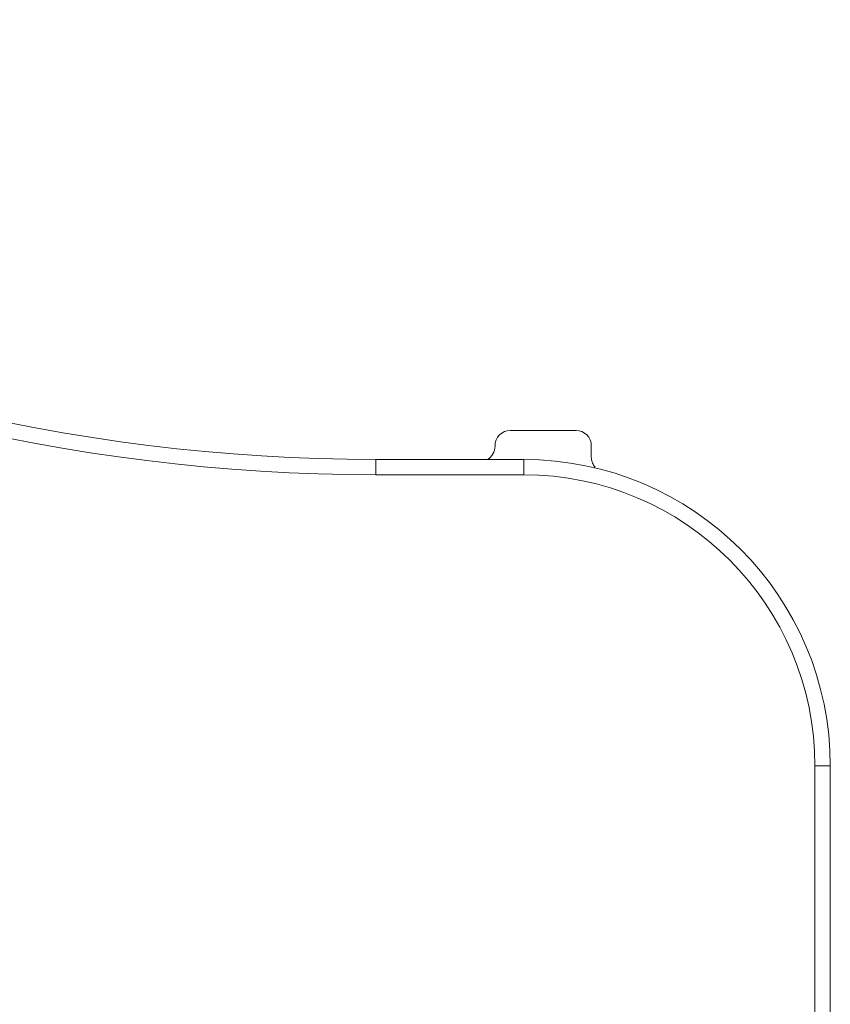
# Model space of a CAD drawing. Header units: millimetres. Extents: x 0 to 420, y 0 to 297.
# Tile 63 of 106: x 159.76 to 166.37, y 247.29 to 255.33. Entities that reach past the tile are written whole.
import ezdxf

# ---------------------------------------------------------------- set-up
doc = ezdxf.new("R2010")
doc.units = ezdxf.units.MM

msp = doc.modelspace()

# ---------------------------------------------------------------- linework, layer by layer
at = {"color": 7, "linetype": 'Continuous', "lineweight": 15}
for p, q in [((163.76236157, 251.975508), (164.2981998, 251.975508)), ((163.63738061, 251.84620136), (163.63738061, 251.85052704)), ((164.42318076, 251.85052704), (164.42318076, 251.75728229)), ((162.66396022, 251.73867546), (162.66396022, 251.61367546)), ((163.87302399, 251.73867546), (162.66396022, 251.73867546)), ((163.87302399, 251.73867546), (163.87302399, 251.61367546)), ((162.66396022, 251.61367546), (163.87302399, 251.61367546)), ((166.24802399, 249.23867546), (166.24802399, 221.23867546)), ((166.37302399, 249.23867546), (166.24802399, 249.23867546)), ((166.37302399, 221.23867546), (166.37302399, 249.23867546))]:
    msp.add_line(p, q, dxfattribs=at)
for centre, radius, start, end in [((162.66396022, 266.73867546), 15, 213.959557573, 270), ((163.87302399, 249.23867546), 2.5, 0, 90)]:
    msp.add_arc(centre, radius, start, end, dxfattribs=at)
for centre, major_axis, start_param in [((163.76239965, 251.85048896), (0.08841527, -0.08841527), 2.3563467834), ((164.29816172, 251.85048896), (-0.08841527, -0.08841527), 2.3563467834), ((163.51236157, 251.84623944), (-0.08841527, 0.08841527), 2.8911268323)]:
    msp.add_ellipse(centre, major_axis=major_axis, ratio=0.9996954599, start_param=start_param, end_param=3.9268385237, dxfattribs=at)
for points in [[(150.11880009, 258.28973574), (152.92935926, 254.11655946), (157.6325943, 251.61367546), (162.66396022, 251.61367546)], [(163.87302399, 251.61367546), (165.18382214, 251.61367546), (166.24802399, 250.54947361), (166.24802399, 249.23867546)]]:
    msp.add_open_spline(points, degree=3, dxfattribs=at)
msp.add_open_spline([(164.45469799, 251.6749574), (164.45234521, 251.67750121), (164.44528686, 251.68513267), (164.43651018, 251.70018748), (164.42592895, 251.72473825), (164.42426105, 251.74448957), (164.42318076, 251.75728229)], degree=3, knots=[0, 0, 0, 0, 0.1152497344, 0.3457492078, 0.5762486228, 1, 1, 1, 1], dxfattribs=at)

doc.saveas('drawing.dxf')
